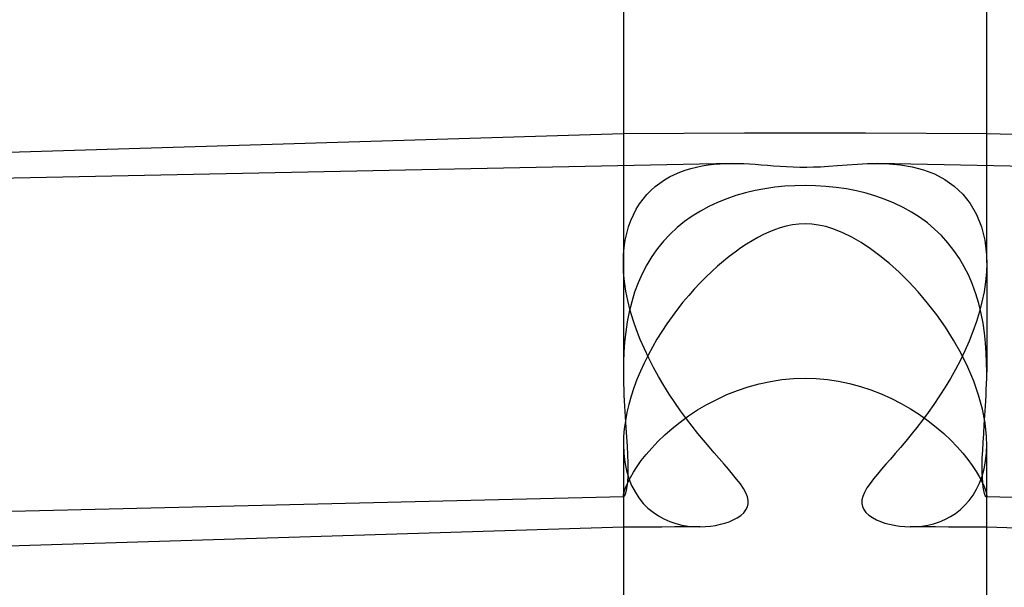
# Model space of a CAD drawing. Header units: millimetres. Extents: x -247 to 247, y -141 to 230.
# Tile 66 of 99: x -8.65 to 2.19, y 211.48 to 217.73. Entities that reach past the tile are written whole.
import ezdxf

# ---------------------------------------------------------------- set-up
doc = ezdxf.new("R2010")
doc.units = ezdxf.units.MM
doc.layers.add('HIDDEN', color=7, linetype='Continuous')
doc.layers.add('THICK', color=7, linetype='Continuous')

msp = doc.modelspace()

# ---------------------------------------------------------------- linework, layer by layer
at = {"layer": 'HIDDEN'}
for p, q in [((-1.333, 216.481), (-2, 216.478)), ((-0.667, 216.483), (-1.333, 216.481)), ((0, 216.484), (-0.667, 216.483)), ((0.667, 216.483), (0, 216.484)), ((1.334, 216.481), (0.667, 216.483)), ((2, 216.478), (1.334, 216.481)), ((-2, 216.144), (-2, 215.056)), ((-1.379, 216.055), (-1.32, 216.076)), ((-1.32, 216.076), (-1.258, 216.095)), ((-1.258, 216.095), (-1.195, 216.111)), ((-1.195, 216.111), (-1.131, 216.124)), ((-1.131, 216.124), (-1.066, 216.134)), ((-1.066, 216.134), (-0.999, 216.142)), ((-0.999, 216.142), (-0.933, 216.147)), ((-0.933, 216.147), (-0.867, 216.15)), ((-0.867, 216.15), (-0.802, 216.151)), ((0.802, 216.151), (0.927, 216.147)), ((0.927, 216.147), (1.053, 216.136)), ((1.053, 216.136), (1.179, 216.114)), ((1.179, 216.114), (1.303, 216.082)), ((1.303, 216.082), (1.424, 216.036)), ((2, 215.056), (2, 216.144)), ((-1.6, 215.935), (-1.548, 215.97)), ((-1.548, 215.97), (-1.494, 216.002)), ((-1.494, 216.002), (-1.438, 216.03)), ((-1.438, 216.03), (-1.379, 216.055)), ((1.424, 216.036), (1.538, 215.976)), ((1.538, 215.976), (1.643, 215.902)), ((-1.742, 215.808), (-1.697, 215.854)), ((-1.697, 215.854), (-1.65, 215.897)), ((-1.65, 215.897), (-1.6, 215.935)), ((-0.549, 215.852), (-0.656, 215.827)), ((-0.441, 215.872), (-0.549, 215.852)), ((-0.332, 215.888), (-0.441, 215.872)), ((-0.222, 215.899), (-0.332, 215.888)), ((-0.111, 215.905), (-0.222, 215.899)), ((0, 215.908), (-0.111, 215.905)), ((0.115, 215.905), (0, 215.908)), ((0.23, 215.898), (0.115, 215.905)), ((0.343, 215.886), (0.23, 215.898)), ((0.455, 215.87), (0.343, 215.886)), ((0.566, 215.848), (0.455, 215.87)), ((0.674, 215.822), (0.566, 215.848)), ((1.643, 215.902), (1.737, 215.813)), ((-1.822, 215.705), (-1.783, 215.759)), ((-1.783, 215.759), (-1.742, 215.808)), ((-0.862, 215.762), (-0.962, 215.722)), ((-0.76, 215.797), (-0.862, 215.762)), ((-0.656, 215.827), (-0.76, 215.797)), ((0.779, 215.791), (0.674, 215.822)), ((0.882, 215.755), (0.779, 215.791)), ((0.982, 215.713), (0.882, 215.755)), ((1.737, 215.813), (1.82, 215.709)), ((-1.89, 215.586), (-1.858, 215.648)), ((-1.858, 215.648), (-1.822, 215.705)), ((-1.152, 215.627), (-1.241, 215.572)), ((-1.058, 215.677), (-1.152, 215.627)), ((-0.962, 215.722), (-1.058, 215.677)), ((1.079, 215.667), (0.982, 215.713)), ((1.172, 215.615), (1.079, 215.667)), ((1.82, 215.709), (1.889, 215.588)), ((-1.943, 215.452), (-1.918, 215.521)), ((-1.918, 215.521), (-1.89, 215.586)), ((-1.241, 215.572), (-1.327, 215.511)), ((1.262, 215.558), (1.172, 215.615)), ((1.347, 215.496), (1.262, 215.558)), ((1.889, 215.588), (1.942, 215.454)), ((-1.963, 215.38), (-1.943, 215.452)), ((-1.409, 215.445), (-1.486, 215.373)), ((-1.327, 215.511), (-1.409, 215.445)), ((1.427, 215.429), (1.347, 215.496)), ((1.503, 215.356), (1.427, 215.429)), ((1.942, 215.454), (1.979, 215.305)), ((-1.99, 215.226), (-1.979, 215.305)), ((-1.979, 215.305), (-1.963, 215.38)), ((-1.486, 215.373), (-1.558, 215.296)), ((1.574, 215.277), (1.503, 215.356)), ((1.979, 215.305), (1.997, 215.144)), ((-1.998, 215.144), (-1.99, 215.226)), ((-1.625, 215.214), (-1.686, 215.127)), ((-1.558, 215.296), (-1.625, 215.214)), ((1.64, 215.194), (1.574, 215.277)), ((1.7, 215.106), (1.64, 215.194)), ((-2, 215.086), (-1.999, 215.101)), ((-2, 215.071), (-2, 215.086)), ((-1.999, 215.115), (-1.998, 215.13)), ((-1.999, 215.101), (-1.999, 215.115)), ((-1.998, 215.13), (-1.998, 215.144)), ((-1.686, 215.127), (-1.742, 215.034)), ((1.754, 215.014), (1.7, 215.106)), ((1.997, 215.144), (1.998, 215.13)), ((1.998, 215.13), (1.999, 215.115)), ((1.999, 215.115), (1.999, 215.101)), ((1.999, 215.101), (2, 215.086)), ((2, 215.086), (2, 215.071)), ((-2, 215.056), (-2, 215.071)), ((-2, 215.057), (-2, 213.853)), ((-1.997, 214.955), (-2, 215.056)), ((-1.742, 215.034), (-1.793, 214.937)), ((1.802, 214.917), (1.754, 215.014)), ((2, 215.056), (1.997, 214.953)), ((2, 215.071), (2, 215.056)), ((2, 215.056), (2, 213.853)), ((-1.988, 214.852), (-1.997, 214.955)), ((-1.793, 214.937), (-1.837, 214.836)), ((1.845, 214.817), (1.802, 214.917)), ((1.997, 214.953), (1.987, 214.846)), ((-1.972, 214.746), (-1.988, 214.852)), ((-1.837, 214.836), (-1.876, 214.733)), ((1.882, 214.714), (1.845, 214.817)), ((1.987, 214.846), (1.971, 214.738)), ((-1.951, 214.64), (-1.972, 214.746)), ((-1.876, 214.733), (-1.908, 214.626)), ((1.913, 214.608), (1.882, 214.714)), ((1.971, 214.738), (1.948, 214.628)), ((-1.924, 214.532), (-1.951, 214.64)), ((-1.908, 214.626), (-1.935, 214.517)), ((1.939, 214.5), (1.913, 214.608)), ((1.948, 214.628), (1.921, 214.519)), ((-1.935, 214.517), (-1.957, 214.406)), ((-1.892, 214.426), (-1.924, 214.532)), ((1.921, 214.519), (1.887, 214.41)), ((1.96, 214.392), (1.939, 214.5)), ((-1.957, 214.406), (-1.974, 214.295)), ((-1.856, 214.319), (-1.892, 214.426)), ((1.887, 214.41), (1.849, 214.302)), ((1.975, 214.284), (1.96, 214.392)), ((-1.974, 214.295), (-1.986, 214.183)), ((-1.815, 214.213), (-1.856, 214.319)), ((1.849, 214.302), (1.807, 214.195)), ((1.987, 214.175), (1.975, 214.284)), ((-1.986, 214.183), (-1.994, 214.072)), ((-1.769, 214.108), (-1.815, 214.213)), ((1.807, 214.195), (1.761, 214.089)), ((1.995, 214.066), (1.987, 214.175)), ((-1.994, 214.072), (-1.999, 213.962)), ((-1.72, 214.005), (-1.769, 214.108)), ((-1.668, 213.904), (-1.72, 214.005)), ((1.761, 214.089), (1.71, 213.985)), ((1.999, 213.958), (1.995, 214.066)), ((-1.999, 213.962), (-2, 213.853)), ((-1.613, 213.804), (-1.668, 213.904)), ((1.71, 213.985), (1.657, 213.883)), ((2, 213.852), (1.999, 213.958)), ((-2, 213.853), (-2, 213.788)), ((-2, 213.788), (-1.998, 213.724)), ((-1.555, 213.707), (-1.613, 213.804)), ((-0.128, 213.781), (0, 213.785)), ((0, 213.785), (0.123, 213.782)), ((1.657, 213.883), (1.601, 213.783)), ((1.998, 213.724), (2, 213.787)), ((2, 213.787), (2, 213.852)), ((-1.998, 213.724), (-1.996, 213.661)), ((-1.495, 213.611), (-1.555, 213.707)), ((-0.745, 213.651), (-0.626, 213.691)), ((-0.626, 213.691), (-0.505, 213.724)), ((-0.505, 213.724), (-0.381, 213.75)), ((-0.381, 213.75), (-0.255, 213.77)), ((-0.255, 213.77), (-0.128, 213.781)), ((0.123, 213.782), (0.246, 213.771)), ((0.246, 213.771), (0.368, 213.753)), ((0.368, 213.753), (0.49, 213.728)), ((0.49, 213.728), (0.609, 213.696)), ((0.609, 213.696), (0.726, 213.657)), ((1.543, 213.686), (1.482, 213.591)), ((1.601, 213.783), (1.543, 213.686)), ((1.996, 213.661), (1.998, 213.724)), ((-1.996, 213.661), (-1.994, 213.599)), ((-1.994, 213.599), (-1.991, 213.538)), ((-1.433, 213.518), (-1.495, 213.611)), ((-0.972, 213.553), (-0.86, 213.605)), ((-0.86, 213.605), (-0.745, 213.651)), ((0.726, 213.657), (0.84, 213.613)), ((0.84, 213.613), (0.951, 213.563)), ((1.482, 213.591), (1.42, 213.498)), ((1.991, 213.538), (1.994, 213.599)), ((1.994, 213.599), (1.996, 213.661)), ((-1.991, 213.538), (-1.987, 213.478)), ((-1.987, 213.478), (-1.98, 213.359)), ((-1.37, 213.427), (-1.433, 213.518)), ((-1.183, 213.436), (-1.08, 213.497)), ((-1.08, 213.497), (-0.972, 213.553)), ((0.951, 213.563), (1.059, 213.508)), ((1.059, 213.508), (1.162, 213.448)), ((1.42, 213.498), (1.357, 213.409)), ((1.981, 213.374), (1.987, 213.478)), ((1.987, 213.478), (1.991, 213.538)), ((-1.98, 213.359), (-1.972, 213.245)), ((-1.375, 213.303), (-1.282, 213.371)), ((-1.306, 213.34), (-1.37, 213.427)), ((-1.282, 213.371), (-1.183, 213.436)), ((1.162, 213.448), (1.261, 213.385)), ((1.261, 213.385), (1.355, 213.318)), ((1.357, 213.409), (1.294, 213.324)), ((1.974, 213.272), (1.981, 213.374)), ((-1.972, 213.245), (-1.965, 213.137)), ((-1.462, 213.233), (-1.375, 213.303)), ((-1.242, 213.257), (-1.306, 213.34)), ((-1.179, 213.178), (-1.242, 213.257)), ((1.231, 213.243), (1.169, 213.166)), ((1.294, 213.324), (1.231, 213.243)), ((1.355, 213.318), (1.444, 213.248)), ((1.444, 213.248), (1.527, 213.176)), ((1.967, 213.174), (1.974, 213.272)), ((-1.965, 213.137), (-1.959, 213.036)), ((-1.619, 213.089), (-1.544, 213.161)), ((-1.544, 213.161), (-1.462, 213.233)), ((-1.117, 213.103), (-1.179, 213.178)), ((1.169, 213.166), (1.109, 213.093)), ((1.527, 213.176), (1.604, 213.104)), ((1.961, 213.08), (1.967, 213.174)), ((-2, 213.059), (-1.996, 212.957)), ((-1.959, 213.036), (-1.954, 212.942)), ((-1.688, 213.017), (-1.619, 213.089)), ((-1.057, 213.032), (-1.117, 213.103)), ((-0.999, 212.964), (-1.057, 213.032)), ((1.109, 213.093), (1.05, 213.024)), ((1.604, 213.104), (1.674, 213.032)), ((1.674, 213.032), (1.737, 212.96)), ((1.956, 212.99), (1.961, 213.08)), ((1.997, 212.965), (2, 213.059)), ((-1.996, 212.957), (-1.985, 212.86)), ((-1.954, 212.942), (-1.951, 212.855)), ((-1.803, 212.878), (-1.749, 212.946)), ((-1.749, 212.946), (-1.688, 213.017)), ((-0.944, 212.901), (-0.999, 212.964)), ((0.994, 212.958), (0.94, 212.896)), ((1.05, 213.024), (0.994, 212.958)), ((1.737, 212.96), (1.793, 212.89)), ((1.952, 212.905), (1.956, 212.99)), ((1.987, 212.874), (1.997, 212.965)), ((-1.985, 212.86), (-1.966, 212.769)), ((-1.951, 212.855), (-1.951, 212.777)), ((-1.89, 212.75), (-1.85, 212.812)), ((-1.85, 212.812), (-1.803, 212.878)), ((-0.892, 212.841), (-0.944, 212.901)), ((-0.844, 212.786), (-0.892, 212.841)), ((0.89, 212.839), (0.843, 212.785)), ((0.94, 212.896), (0.89, 212.839)), ((1.793, 212.89), (1.842, 212.823)), ((1.842, 212.823), (1.884, 212.76)), ((1.951, 212.826), (1.952, 212.905)), ((1.951, 212.754), (1.951, 212.826)), ((1.971, 212.788), (1.987, 212.874)), ((-1.966, 212.769), (-1.941, 212.683)), ((-1.952, 212.706), (-1.956, 212.645)), ((-1.951, 212.777), (-1.952, 212.706)), ((-1.923, 212.693), (-1.89, 212.75)), ((-0.797, 212.73), (-0.844, 212.786)), ((-0.753, 212.676), (-0.797, 212.73)), ((0.798, 212.731), (0.755, 212.679)), ((0.843, 212.785), (0.798, 212.731)), ((1.884, 212.76), (1.918, 212.702)), ((1.918, 212.702), (1.946, 212.649)), ((1.921, 212.632), (1.949, 212.707)), ((1.949, 212.707), (1.971, 212.788)), ((1.953, 212.691), (1.951, 212.754)), ((-1.984, 212.56), (-1.969, 212.598)), ((-1.969, 212.598), (-1.949, 212.643)), ((-1.962, 212.594), (-1.969, 212.552)), ((-1.956, 212.645), (-1.962, 212.594)), ((-1.949, 212.643), (-1.923, 212.693)), ((-1.941, 212.683), (-1.909, 212.605)), ((-1.909, 212.605), (-1.872, 212.533)), ((-0.712, 212.622), (-0.753, 212.676)), ((-0.678, 212.57), (-0.712, 212.622)), ((0.716, 212.627), (0.682, 212.577)), ((0.755, 212.679), (0.716, 212.627)), ((1.888, 212.563), (1.921, 212.632)), ((1.946, 212.649), (1.967, 212.602)), ((1.957, 212.635), (1.953, 212.691)), ((1.963, 212.587), (1.957, 212.635)), ((1.967, 212.602), (1.983, 212.563)), ((-2, 212.488), (-1.999, 212.505)), ((-2, 212.485), (-2, 212.488)), ((-2, 212.482), (-2, 212.485)), ((-1.999, 212.505), (-1.993, 212.529)), ((-1.99, 212.483), (-1.996, 212.478)), ((-1.993, 212.529), (-1.984, 212.56)), ((-1.983, 212.497), (-1.99, 212.483)), ((-1.976, 212.52), (-1.983, 212.497)), ((-1.969, 212.552), (-1.976, 212.52)), ((-1.872, 212.533), (-1.829, 212.467)), ((-0.651, 212.522), (-0.678, 212.57)), ((-0.634, 212.479), (-0.651, 212.522)), ((0.636, 212.485), (0.626, 212.445)), ((0.655, 212.529), (0.636, 212.485)), ((0.682, 212.577), (0.655, 212.529)), ((1.808, 212.44), (1.85, 212.498)), ((1.85, 212.498), (1.888, 212.563)), ((1.969, 212.548), (1.963, 212.587)), ((1.977, 212.517), (1.969, 212.548)), ((1.984, 212.495), (1.977, 212.517)), ((1.983, 212.563), (1.993, 212.53)), ((1.991, 212.482), (1.984, 212.495)), ((1.993, 212.53), (1.998, 212.506)), ((1.998, 212.506), (2, 212.488)), ((2, 212.488), (2, 212.485)), ((2, 212.485), (2, 212.482)), ((-1.996, 212.478), (-12.93, 212.221)), ((-1.999, 212.48), (-2, 212.482)), ((-1.998, 212.478), (-1.999, 212.48)), ((-1.997, 212.478), (-1.998, 212.478)), ((-1.996, 212.478), (-1.997, 212.478)), ((-1.829, 212.467), (-1.781, 212.408)), ((-1.781, 212.408), (-1.729, 212.356)), ((-0.626, 212.44), (-0.634, 212.479)), ((-0.633, 212.368), (-0.625, 212.403)), ((-0.625, 212.403), (-0.626, 212.44)), ((0.626, 212.445), (0.625, 212.408)), ((0.625, 212.408), (0.631, 212.374)), ((1.711, 212.34), (1.761, 212.387)), ((1.761, 212.387), (1.808, 212.44)), ((1.996, 212.478), (1.991, 212.482)), ((1.997, 212.478), (1.996, 212.478)), ((12.99, 212.219), (1.996, 212.478)), ((1.998, 212.479), (1.997, 212.478)), ((1.999, 212.48), (1.998, 212.479)), ((2, 212.482), (1.999, 212.48)), ((-1.729, 212.356), (-1.673, 212.31)), ((-1.673, 212.31), (-1.614, 212.27)), ((-1.614, 212.27), (-1.553, 212.236)), ((-0.747, 212.248), (-0.708, 212.274)), ((-0.708, 212.274), (-0.675, 212.303)), ((-0.675, 212.303), (-0.65, 212.335)), ((-0.65, 212.335), (-0.633, 212.368)), ((0.631, 212.374), (0.646, 212.34)), ((0.646, 212.34), (0.67, 212.308)), ((0.67, 212.308), (0.703, 212.278)), ((0.703, 212.278), (0.742, 212.251)), ((1.601, 212.262), (1.657, 212.298)), ((1.657, 212.298), (1.711, 212.34)), ((-1.553, 212.236), (-1.488, 212.208)), ((-1.488, 212.208), (-1.422, 212.186)), ((-1.422, 212.186), (-1.355, 212.169)), ((-1.355, 212.169), (-1.288, 212.158)), ((-1.288, 212.158), (-1.222, 212.152)), ((-1.039, 212.157), (-0.984, 212.165)), ((-0.984, 212.165), (-0.931, 212.177)), ((-0.931, 212.177), (-0.882, 212.19)), ((-0.882, 212.19), (-0.835, 212.206)), ((-0.835, 212.206), (-0.79, 212.225)), ((-0.79, 212.225), (-0.747, 212.248)), ((0.742, 212.251), (0.786, 212.227)), ((0.786, 212.227), (0.832, 212.207)), ((0.832, 212.207), (0.879, 212.191)), ((0.879, 212.191), (0.93, 212.177)), ((0.93, 212.177), (0.983, 212.166)), ((0.983, 212.166), (1.04, 212.157)), ((1.223, 212.152), (1.287, 212.158)), ((1.287, 212.158), (1.352, 212.169)), ((1.352, 212.169), (1.416, 212.184)), ((1.416, 212.184), (1.48, 212.205)), ((1.48, 212.205), (1.541, 212.231)), ((1.541, 212.231), (1.601, 212.262)), ((-1.859, 212.145), (-2, 212.144)), ((-1.719, 212.146), (-1.859, 212.145)), ((-1.578, 212.147), (-1.719, 212.146)), ((-1.437, 212.148), (-1.578, 212.147)), ((-1.297, 212.149), (-1.437, 212.148)), ((-1.156, 212.15), (-1.297, 212.149)), ((-1.222, 212.152), (-1.157, 212.15)), ((-1.157, 212.15), (-1.097, 212.152)), ((-1.097, 212.152), (-1.039, 212.157)), ((1.04, 212.157), (1.099, 212.152)), ((1.099, 212.152), (1.16, 212.15)), ((1.297, 212.149), (1.156, 212.15)), ((1.16, 212.15), (1.223, 212.152)), ((1.437, 212.148), (1.297, 212.149)), ((1.578, 212.147), (1.437, 212.148)), ((1.719, 212.146), (1.578, 212.147)), ((1.859, 212.145), (1.719, 212.146)), ((2, 212.144), (1.859, 212.145))]:
    msp.add_line(p, q, dxfattribs=at)
at = {"layer": 'THICK'}
for p, q in [((-2, 220.56), (-2, 216.144)), ((2, 216.144), (2, 220.56)), ((-2, 216.478), (-17.568, 216.005)), ((16.813, 216.045), (2, 216.478)), ((-0.802, 216.151), (-9.118, 215.98)), ((-0.802, 216.151), (-0.737, 216.151)), ((-0.737, 216.151), (-0.674, 216.149)), ((-0.674, 216.149), (-0.611, 216.146)), ((-0.611, 216.146), (-0.548, 216.142)), ((-0.548, 216.142), (-0.483, 216.137)), ((-0.483, 216.137), (-0.415, 216.132)), ((-0.415, 216.132), (-0.346, 216.126)), ((-0.346, 216.126), (-0.275, 216.121)), ((-0.275, 216.121), (-0.204, 216.117)), ((-0.204, 216.117), (-0.13, 216.113)), ((-0.13, 216.113), (-0.056, 216.111)), ((-0.056, 216.111), (0.019, 216.11)), ((0.019, 216.11), (0.093, 216.112)), ((0.093, 216.112), (0.171, 216.115)), ((0.171, 216.115), (0.258, 216.12)), ((0.258, 216.12), (0.357, 216.127)), ((0.357, 216.127), (0.465, 216.136)), ((0.465, 216.136), (0.576, 216.144)), ((0.576, 216.144), (0.689, 216.149)), ((0.689, 216.149), (0.802, 216.151)), ((9.251, 215.975), (0.802, 216.151)), ((-0.336, 215.42), (-0.398, 215.395)), ((-0.272, 215.442), (-0.336, 215.42)), ((-0.206, 215.461), (-0.272, 215.442)), ((-0.139, 215.474), (-0.206, 215.461)), ((-0.069, 215.483), (-0.139, 215.474)), ((0.002, 215.486), (-0.069, 215.483)), ((0.074, 215.482), (0.002, 215.486)), ((0.148, 215.473), (0.074, 215.482)), ((0.229, 215.455), (0.148, 215.473)), ((0.318, 215.427), (0.229, 215.455)), ((0.416, 215.388), (0.318, 215.427)), ((-0.521, 215.335), (-0.583, 215.3)), ((-0.459, 215.367), (-0.521, 215.335)), ((-0.398, 215.395), (-0.459, 215.367)), ((0.516, 215.338), (0.416, 215.388)), ((0.618, 215.279), (0.516, 215.338)), ((-0.708, 215.22), (-0.771, 215.175)), ((-0.645, 215.262), (-0.708, 215.22)), ((-0.583, 215.3), (-0.645, 215.262)), ((0.72, 215.211), (0.618, 215.279)), ((0.824, 215.134), (0.72, 215.211)), ((-0.834, 215.127), (-0.898, 215.075)), ((-0.771, 215.175), (-0.834, 215.127)), ((0.929, 215.048), (0.824, 215.134)), ((-0.962, 215.02), (-1.027, 214.961)), ((-0.898, 215.075), (-0.962, 215.02)), ((1.035, 214.953), (0.929, 215.048)), ((-1.091, 214.9), (-1.155, 214.835)), ((-1.027, 214.961), (-1.091, 214.9)), ((1.142, 214.849), (1.035, 214.953)), ((-1.219, 214.767), (-1.281, 214.696)), ((-1.155, 214.835), (-1.219, 214.767)), ((1.247, 214.736), (1.142, 214.849)), ((-1.281, 214.696), (-1.344, 214.622)), ((1.35, 214.614), (1.247, 214.736)), ((-1.405, 214.545), (-1.464, 214.466)), ((-1.344, 214.622), (-1.405, 214.545)), ((1.45, 214.485), (1.35, 214.614)), ((-1.464, 214.466), (-1.522, 214.384)), ((1.546, 214.348), (1.45, 214.485)), ((-1.522, 214.384), (-1.577, 214.301)), ((1.636, 214.206), (1.546, 214.348)), ((-1.577, 214.301), (-1.63, 214.216)), ((-1.68, 214.129), (-1.728, 214.041)), ((-1.63, 214.216), (-1.68, 214.129)), ((1.718, 214.059), (1.636, 214.206)), ((-1.728, 214.041), (-1.772, 213.952)), ((1.792, 213.909), (1.718, 214.059)), ((-1.772, 213.952), (-1.813, 213.862)), ((1.857, 213.755), (1.792, 213.909)), ((-1.813, 213.862), (-1.851, 213.771)), ((-1.885, 213.68), (-1.914, 213.589)), ((-1.851, 213.771), (-1.885, 213.68)), ((1.911, 213.601), (1.857, 213.755)), ((-1.914, 213.589), (-1.94, 213.498)), ((1.953, 213.446), (1.911, 213.601)), ((-1.94, 213.498), (-1.961, 213.408)), ((-1.961, 213.408), (-1.978, 213.318)), ((1.982, 213.293), (1.953, 213.446)), ((-1.978, 213.318), (-1.99, 213.23)), ((1.997, 213.144), (1.982, 213.293)), ((-1.99, 213.23), (-1.998, 213.144)), ((-1.998, 213.144), (-1.998, 213.13)), ((1.998, 213.13), (1.997, 213.144)), ((-1.999, 213.101), (-2, 213.087)), ((-2, 213.087), (-2, 213.073)), ((-2, 213.073), (-2, 213.059)), ((-2, 213.059), (-2, 208.643)), ((-1.998, 213.13), (-1.999, 213.115)), ((-1.999, 213.115), (-1.999, 213.101)), ((1.999, 213.115), (1.998, 213.13)), ((1.999, 213.101), (1.999, 213.115)), ((2, 213.087), (1.999, 213.101)), ((2, 213.073), (2, 213.087)), ((2, 213.059), (2, 213.073)), ((2, 208.643), (2, 213.059)), ((-2, 212.144), (-12.45, 211.826)), ((12.449, 211.826), (2, 212.144))]:
    msp.add_line(p, q, dxfattribs=at)

doc.saveas('drawing.dxf')
